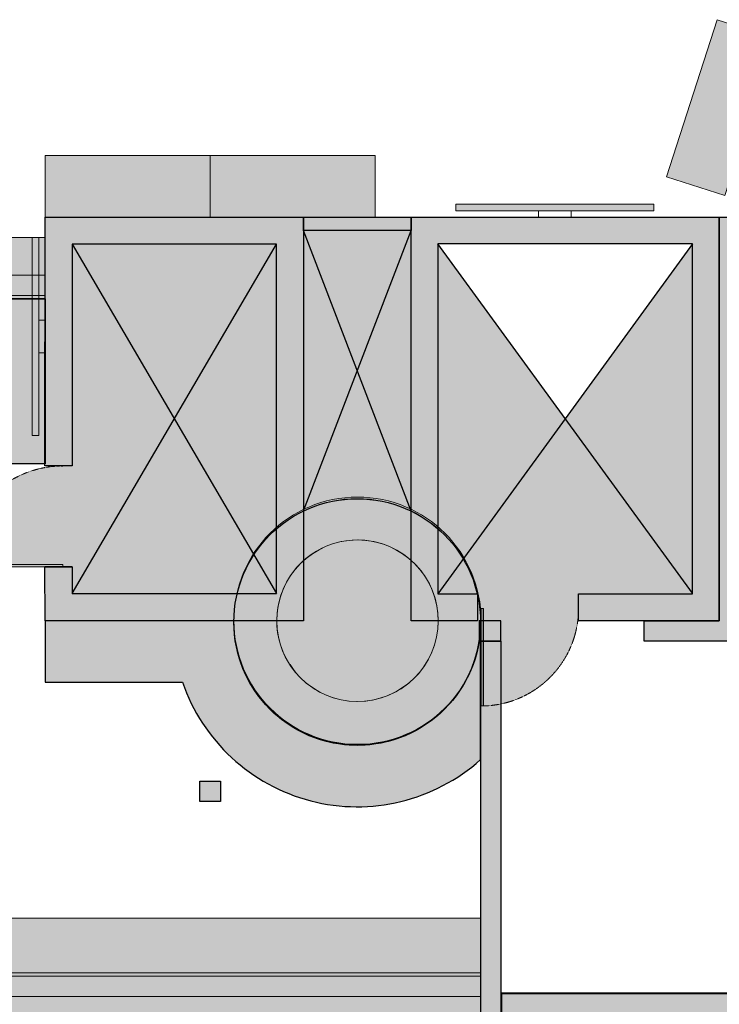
# Model space of a CAD drawing. Header units: millimetres. Extents: x 31882 to 271790, y -35693 to 24917.
# Tile 47 of 256: x 40835 to 46045, y 9248 to 16581. Entities that reach past the tile are written whole.
import ezdxf

# ---------------------------------------------------------------- set-up
doc = ezdxf.new("R2010")
doc.units = ezdxf.units.MM
doc.header["$MEASUREMENT"] = 0
doc.linetypes.add('( Dashed )', pattern=[0.75, 0.5, -0.25])
for name, color, linetype, lineweight in [('00 Structural', 2, 'Continuous', 25), ('02 Furniture', 14, 'Continuous', 25), ('02_Elevation 00', 8, 'Continuous', 9), ('A - TEXT', 7, 'Continuous', 13), ('Furniture', 14, 'Continuous', 9), ('Grey', 8, 'Continuous', 9), ('LEVEL-F-OVERALL LAYOUT$0$A-DETL', 251, 'Continuous', 15), ('LEVEL-F-OVERALL LAYOUT$0$A-FLOR-HRAL', 251, 'Continuous', 13), ('LEVEL-F-OVERALL LAYOUT$0$C-COLS', 251, 'Continuous', 13), ('WALL', 7, 'Continuous', 40)]:
    doc.layers.add(name, color=color, linetype=linetype, lineweight=lineweight)

# ---------------------------------------------------------------- blocks, each defined once
blk = doc.blocks.new('steel cols')
at = {"layer": '00 Structural', "ltscale": 0.25}
h = blk.add_hatch(color=10, dxfattribs=at)
h.dxf.hatch_style = 1
h.paths.add_polyline_path([(1723381.98, -77443.61), (1723381.98, -77449.61), (1723387.98, -77449.61), (1723387.98, -77443.61)])
blk.add_lwpolyline([(1723381.98, -77443.61), (1723387.98, -77443.61), (1723387.98, -77449.61), (1723381.98, -77449.61)], close=True, dxfattribs=at)
blk = doc.blocks.new('hbauiarhg')
at = {"transparency": 33554687}
h = blk.add_hatch(color=208, dxfattribs=at)
h.dxf.hatch_style = 1
h.paths.add_polyline_path([(973.13, 1344.16), (974.13, 1344.16), (974.13, 1302.08), (973.13, 1302.08)])
at = {"layer": '02_Elevation 00', "ltscale": 25}
blk.add_lwpolyline([(973.13, 1344.16), (974.13, 1344.16), (974.13, 1302.08), (973.13, 1302.08)], close=True, dxfattribs=at)
at = {"layer": 'Grey', "linetype": '( Dashed )', "ltscale": 0.2}
blk.add_arc((974.13, 1344.16), 42.08, 180, 270, dxfattribs=at)
blk = doc.blocks.new('cut elements')
at = {"ltscale": 0.25}
h = blk.add_hatch(color=253, dxfattribs=at)
h.dxf.hatch_style = 1
h.paths.add_polyline_path([(307.78, -279.12), (292, -279.16), (292, -334.52, -0.055626), (299.96, -335.49), (299.96, -287.12), (307.78, -287.08)])
h = blk.add_hatch(color=253, dxfattribs=at)
h.dxf.hatch_style = 1
h.paths.add_polyline_path([(410.36, -279.16), (337.37, -279.13), (337.37, -287.09), (402.4, -287.12), (402.4, -347), (318.94, -347, -0.06617), (324.17, -354.96), (410.36, -354.96)])
h = blk.add_hatch(color=253, dxfattribs=at)
h.dxf.hatch_style = 1
h.paths.add_polyline_path([(327.77, -370.68, 1), (255.45, -370.68, 1)])
h = blk.add_hatch(color=253, dxfattribs=at)
h.dxf.hatch_style = 1
h.paths.add_polyline_path([(292, -405.99), (292, -386.46), (410.36, -386.46), (410.36, -476.83), (292, -476.83), (292, -435.58), (299.89, -435.58), (299.89, -468.94), (402.47, -468.94), (402.47, -394.35), (299.89, -394.35), (299.89, -405.99)])
blk.add_line((307.78, -287.05), (307.78, -279.14), dxfattribs=at)
at = {"color": 14, "ltscale": 0.25}
for p, q in [((299.96, -287.12), (402.4, -347)), ((402.4, -287.12), (299.96, -347)), ((402.47, -468.94), (299.89, -394.35)), ((300.03, -468.94), (402.47, -394.35))]:
    blk.add_line(p, q, dxfattribs=at)
at = {"layer": '00 Structural', "ltscale": 0.25}
for points in [[(337.37, -287.12), (337.37, -279.13), (410.36, -279.16), (410.36, -354.96), (292, -354.96), (292, -279.16), (307.78, -279.12), (307.78, -287.08), (299.96, -287.12), (299.96, -347), (402.4, -347), (402.4, -287.12), (337.37, -287.09)], [(307.78, -287.08), (307.78, -279.12)]]:
    blk.add_lwpolyline(points, dxfattribs=at)
blk.add_lwpolyline([(292, -405.99), (292, -386.46), (410.36, -386.46), (410.36, -476.83), (292, -476.83), (292, -435.58), (299.89, -435.58), (299.89, -468.94), (402.47, -468.94), (402.47, -394.35), (299.89, -394.35), (299.89, -405.99)], close=True, dxfattribs=at)
blk.add_circle((291.61, -370.68), 36.16, dxfattribs=at)
at = {"layer": 'Grey'}
for p, xscale, yscale, zscale, rotation in [((992.73, 660.78), 0.7031476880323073, 0.7031476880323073, 0.7031476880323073, 180), ((-617.91, -1069.01), -0.6796147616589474, 0.6796147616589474, 0.6796147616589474, 270)]:
    blk.add_blockref('hbauiarhg', p, dxfattribs=dict(at, xscale=xscale, yscale=yscale, zscale=zscale, rotation=rotation))
blk = doc.blocks.new('r4ttwt')
at = {"ltscale": 0.25}
h = blk.add_hatch(color=255, dxfattribs=at)
h.dxf.hatch_style = 1
h.paths.add_polyline_path([(1719183.86, -78869.72, -0.994661), (1719111.54, -78869.34, -0.002677), (1719111.54, -78868.95), (1719056.19, -78868.95), (1719056.19, -78886.95), (1719096.48, -78886.95, 0.536793), (1719183.86, -78909.66)])
at = {"layer": '02 Furniture', "ltscale": 0.25}
h = blk.add_hatch(color=255, dxfattribs=at)
h.dxf.hatch_style = 1
h.paths.add_polyline_path([(1719056.19, -78774.59), (1719056.19, -78822.99), (1719038.19, -78822.99), (1719038.19, -78774.59)])
at = {"layer": 'Grey', "ltscale": 0.25}
h = blk.add_hatch(color=255, dxfattribs=at)
h.dxf.hatch_style = 1
edge = h.paths.add_edge_path()
edge.add_line((1719056.19, -78756.59), (1718972.19, -78756.59))
edge.add_arc((1718972.19, -78798.59), 42, 90, 180)
edge.add_line((1718930.19, -78798.59), (1718930.19, -78948.16))
edge.add_arc((1718972.19, -78948.16), 42, 180, 270)
edge.add_line((1718972.19, -78990.16), (1719002.19, -78990.16))
edge.add_line((1719002.19, -78990.16), (1719002.19, -78972.16))
edge.add_line((1719002.19, -78972.16), (1718972.19, -78972.16))
edge.add_arc((1718972.19, -78948.16), 24, 180, 270, ccw=False)
edge.add_line((1718948.19, -78948.16), (1718948.19, -78798.59))
edge.add_arc((1718972.19, -78798.59), 24, 90, 180, ccw=False)
edge.add_line((1718972.19, -78774.59), (1719056.19, -78774.59))
edge.add_line((1719056.19, -78774.59), (1719056.19, -78756.59))
h = blk.add_hatch(color=209, dxfattribs=at)
h.dxf.hatch_style = 1
edge = h.paths.add_edge_path()
edge.add_line((1719183.86, -78972.16), (1719183.86, -78956.16))
edge.add_line((1719183.86, -78956.16), (1718972.19, -78956.16))
edge.add_arc((1718972.19, -78948.16), 8, 180, 270, ccw=False)
edge.add_line((1718964.19, -78948.16), (1718964.19, -78798.59))
edge.add_arc((1718972.19, -78798.59), 8, 90, 180, ccw=False)
edge.add_line((1718972.19, -78790.59), (1719008.19, -78790.59))
edge.add_line((1719008.19, -78790.59), (1719008.19, -78774.59))
edge.add_line((1719008.19, -78774.59), (1718972.19, -78774.59))
edge.add_arc((1718972.19, -78798.59), 24, 90, 180)
edge.add_line((1718948.19, -78798.59), (1718948.19, -78948.16))
edge.add_arc((1718972.19, -78948.16), 24, 180, 270)
edge.add_line((1718972.19, -78972.16), (1719183.86, -78972.16))
at = {"layer": 'Grey', "ltscale": 0.25, "true_color": 0xffffff}
h = blk.add_hatch(color=7, dxfattribs=at)
h.dxf.hatch_style = 1
h.paths.add_polyline_path([(1719183.86, -78990.16), (1719032.21, -78990.16), (1719032.21, -78972.16), (1719183.86, -78972.16)])
at = {"ltscale": 0.25}
blk.add_line((1719056.19, -78774.59), (1719032.19, -78774.59), dxfattribs=at)
at = {"color": 14, "ltscale": 0.25}
for points in [[(1719032.19, -78774.59), (1719056.19, -78774.59)], [(1719044.19, -78774.59), (1719056.19, -78774.59)]]:
    blk.add_lwpolyline(points, dxfattribs=at)
at = {"layer": '02 Furniture', "color": 14, "ltscale": 0.25}
blk.add_lwpolyline([(1719056.19, -78774.59), (1719056.19, -78822.99), (1719038.19, -78822.99), (1719038.19, -78774.59)], close=True, dxfattribs=at)
for points in [[(1719183.86, -78868.95, -1.010764), (1719111.54, -78868.95), (1719056.19, -78868.95), (1719056.19, -78886.95), (1719096.48, -78886.95)], [(1719096.48, -78886.95, 0.536793), (1719183.86, -78909.66), (1719183.86, -78868.95)]]:
    blk.add_lwpolyline(points, format="xyb", dxfattribs=at)
at = {"layer": 'Grey', "color": 14, "ltscale": 0.25}
blk.add_lwpolyline([(1719056.19, -78756.59), (1718972.19, -78756.59, 0.414214), (1718930.19, -78798.59), (1718930.19, -78948.16, 0.414214), (1718972.19, -78990.16), (1719002.19, -78990.16), (1719002.19, -78972.16), (1718972.19, -78972.16, -0.414214), (1718948.19, -78948.16), (1718948.19, -78798.59, -0.414214), (1718972.19, -78774.59), (1719056.19, -78774.59)], format="xyb", close=True, dxfattribs=at)
at = {"layer": 'Grey', "linetype": '( Dashed )', "ltscale": 0.2}
blk.add_lwpolyline([(1719056.19, -78773.59), (1718972.19, -78773.59, 0.414214), (1718947.19, -78798.59), (1718947.19, -78948.16, 0.414214), (1718972.19, -78973.16), (1719002.19, -78973.16), (1719002.19, -78979.16), (1718972.19, -78979.16, -0.414214), (1718941.19, -78948.16), (1718941.19, -78798.59, -0.414214), (1718972.19, -78767.59), (1719056.19, -78767.59)], format="xyb", close=True, dxfattribs=at)
at = {"layer": 'Grey', "color": 14, "linetype": '( Dashed )', "ltscale": 0.2}
blk.add_lwpolyline([(1719183.86, -78972.16), (1719183.86, -78956.16), (1718972.19, -78956.16, -0.414214), (1718964.19, -78948.16), (1718964.19, -78798.59, -0.414214), (1718972.19, -78790.59), (1719008.19, -78790.59), (1719008.19, -78774.59), (1718972.19, -78774.59, 0.414214), (1718948.19, -78798.59), (1718948.19, -78948.16, 0.414214), (1718972.19, -78972.16)], format="xyb", close=True, dxfattribs=at)
at = {"layer": 'Grey', "ltscale": 0.25}
blk.add_lwpolyline([(1719183.86, -78990.16), (1719032.21, -78990.16), (1719032.21, -78972.16), (1719183.86, -78972.16)], close=True, dxfattribs=at)
at = {"layer": 'Grey', "linetype": '( Dashed )', "ltscale": 0.2}
blk.add_lwpolyline([(1719183.86, -78973.16), (1719032.21, -78973.16), (1719032.21, -78979.16), (1719183.86, -78979.16)], close=True, dxfattribs=at)
at = {"layer": '00 Structural', "rotation": 90}
blk.add_blockref('cut elements', (1718777.03, -79160.95), dxfattribs=at)

msp = doc.modelspace()

# ---------------------------------------------------------------- hatches: boundary and pattern name
at = {"ltscale": 0.25}
h = msp.add_hatch(color=207, dxfattribs=at)
h.dxf.hatch_style = 1
h.paths.add_polyline_path([(45557.5, 15207.4), (44084.3, 15207.4), (44084.3, 15156.6), (45557.5, 15156.6)])
h = msp.add_hatch(color=206, dxfattribs=at)
h.dxf.hatch_style = 1
h.paths.add_polyline_path([(46045, 12104.9), (46044.8, 15111.3), (46248, 15111.3), (46248.2, 11952.5), (45486.3, 11952.5), (45486.3, 12104.9)])
h = msp.add_hatch(color=209, dxfattribs=at)
h.dxf.hatch_style = 1
h.paths.add_polyline_path([(43749.5, 15009.7), (42949.4, 15009.7), (43349.4, 13965.8)])
h = msp.add_hatch(color=209, dxfattribs=at)
h.dxf.hatch_style = 1
h.paths.add_polyline_path([(42949.4, 15009.7), (42949.4, 12922.3), (43349.4, 13965.8)])
h = msp.add_hatch(color=209, dxfattribs=at)
h.dxf.hatch_style = 1
h.paths.add_polyline_path([(43749.5, 15009.7), (43349.4, 13965.8), (43749.5, 12921.4)])
h = msp.add_hatch(color=209, dxfattribs=at)
h.dxf.hatch_style = 1
h.paths.add_polyline_path([(41986.8, 13608.1), (41226.4, 14909.1), (41225.6, 13257.4), (41156.4, 13257.4, 0.40727), (40405, 12523.6), (41156.4, 12523.6), (41156.4, 12505.8), (41225.2, 12505.8), (41226.4, 12307.1)])
h = msp.add_hatch(color=207, dxfattribs=at)
h.dxf.hatch_style = 1
h.paths.add_polyline_path([(40928.1, 14958.2), (40928.1, 13485), (40978.9, 13485), (40978.9, 14958.2)])
h = msp.add_hatch(color=209, dxfattribs=at)
h.dxf.hatch_style = 1
h.paths.add_polyline_path([(42747.2, 14909.1), (41226.4, 14909.1), (41986.8, 13608.1)])
h = msp.add_hatch(color=209, dxfattribs=at)
h.dxf.hatch_style = 1
h.paths.add_polyline_path([(42747.2, 14909.1), (41986.8, 13608.1), (42578.5, 12595.7, -0.070228), (42747.2, 12789.3)])
h = msp.add_hatch(color=209, dxfattribs=at)
h.dxf.hatch_style = 1
h.paths.add_polyline_path([(43949.9, 14910.9), (43949.9, 12789.3, -0.08039), (44138.2, 12564.3), (44897.9, 13609)])
h = msp.add_hatch(color=209, dxfattribs=at)
h.dxf.hatch_style = 1
h.paths.add_polyline_path([(45844.6, 14910.9), (44897.9, 13609), (45844.6, 12308.9)])
h = msp.add_hatch(color=209, dxfattribs=at)
h.dxf.hatch_style = 1
h.paths.add_polyline_path([(43349.4, 13965.8), (42949.4, 12922.3, -0.229221), (43749.5, 12921.4)], flags=17)
h = msp.add_hatch(color=209, dxfattribs=at)
h.dxf.hatch_style = 1
h.paths.add_polyline_path([(41986.8, 13608.1), (41226.4, 12307.1), (42454.9, 12307.1, -0.086071), (42578.5, 12595.7)], flags=17)
h = msp.add_hatch(color=209, dxfattribs=at)
h.dxf.hatch_style = 1
h.paths.add_polyline_path([(44897.9, 13609), (44138.2, 12564.3, -0.076444), (44242.7, 12305.3), (44245.6, 12305.3), (44245.6, 12292.8, -0.051615), (44267.1, 12104.9), (44270.7, 12104.9), (44270.7, 12196.7), (44288, 12196.7), (44288, 12104.9), (44419.5, 12104.9), (44419.5, 11952.7), (44419.5, 11952.5), (44419.9, 11952.5), (44419.9, 11485.7, 0.354843), (44997.2, 12196.7), (44997.2, 12305.3), (45844.6, 12305.3), (45844.6, 12308.9)])
h = msp.add_hatch(color=206, dxfattribs=at)
h.dxf.hatch_style = 1
h.paths.add_polyline_path([(44419.5, 12104.9), (44256, 12104.9), (44256, 11952.7), (44419.5, 11952.7)])
h = msp.add_hatch(color=206, dxfattribs=at)
h.dxf.hatch_style = 1
h.paths.add_polyline_path([(44267.5, 9178.6), (44419.9, 9178.6), (44419.9, 9328.6), (44419.9, 11225.8), (44419.5, 11225.8), (44419.5, 11952.5), (44289.2, 11952.7), (44267.5, 11952.7)])
h = msp.add_hatch(color=206, dxfattribs=at)
h.dxf.hatch_style = 1
h.paths.add_polyline_path([(44419.9, 9328.6), (44419.9, 9178.6), (49215.5, 9178.6), (49215.5, 9328.6)])
at = {"layer": '00 Structural', "ltscale": 0.25}
h = msp.add_hatch(color=253, dxfattribs=at)
h.dxf.hatch_style = 1
h.paths.add_polyline_path([(43749.5, 15009.7), (43749.5, 15111.3), (42949.4, 15111.3), (42949.4, 15009.7)])
h = msp.add_hatch(color=209, dxfattribs=at)
h.dxf.hatch_style = 1
h.paths.add_polyline_path([(42949.4, 12922.3, -0.112884), (43348.6, 13013.6, -0.113402), (43749.5, 12921.4), (43349.4, 13965.8)])
h.paths.add_polyline_path([(42949.4, 15009.7), (42949.4, 12922.3), (43349.4, 13965.8)])
h.paths.add_polyline_path([(42949.4, 15009.7), (43349.4, 13965.8), (43749.5, 15009.7)])
h.paths.add_polyline_path([(43349.4, 13965.8), (43749.5, 12921.4), (43749.5, 15009.7)])
at = {"layer": 'Furniture', "ltscale": 0.25}
h = msp.add_hatch(color=255, dxfattribs=at)
h.dxf.hatch_style = 1
h.paths.add_polyline_path([(46465.2, 16440.3), (46087.5, 15270.4), (45652.4, 15410.9), (46030.2, 16580.8)])
h = msp.add_hatch(color=255, dxfattribs=at)
h.dxf.hatch_style = 1
h.paths.add_polyline_path([(41024.2, 15111.3), (42253.6, 15111.3), (42253.6, 15568.5), (41024.2, 15568.5)])
h = msp.add_hatch(color=255, dxfattribs=at)
h.dxf.hatch_style = 1
h.paths.add_polyline_path([(43482.9, 15111.3), (42253.6, 15111.3), (42253.6, 15568.5), (43482.9, 15568.5)])

# ---------------------------------------------------------------- linework, layer by layer
at = {"layer": '00 Structural', "ltscale": 0.25}
for p, q in [((42949.4, 12922.3), (43749.5, 15009.7)), ((43749.5, 12921.4), (42949.4, 15009.7))]:
    msp.add_line(p, q, dxfattribs=at)
for points in [[(42949.4, 15009.7), (42949.4, 15111.3), (43749.5, 15111.3), (43749.5, 15009.7)], [(46045, 12104.9), (46044.8, 15111.3), (46248, 15111.3), (46248.2, 11952.5), (45486.3, 11952.5), (45486.3, 12104.9)], [(44419.5, 12104.9), (44256, 12104.9), (44256, 11952.7), (44419.5, 11952.7)]]:
    msp.add_lwpolyline(points, close=True, dxfattribs=at)
msp.add_lwpolyline([(44419.9, 9178.6), (44419.9, 11952.5), (44267.5, 11952.7), (44267.5, 9178.6), (49215.5, 9178.6)], dxfattribs=at)
at = {"layer": '02_Elevation 00', "ltscale": 0.25}
msp.add_circle((43351, 12104.9), 601.3, dxfattribs=at)
at = {"layer": 'A - TEXT', "ltscale": 0.25}
msp.add_line((44289.4, 15156.6), (44257.3, 15156.6), dxfattribs=at)
at = {"layer": 'Furniture', "color": 14, "ltscale": 0.25}
for points in [[(46465.2, 16440.3), (46087.5, 15270.4), (45652.4, 15410.9), (46030.2, 16580.8)], [(41024.2, 15111.3), (42253.6, 15111.3), (42253.6, 15568.5), (41024.2, 15568.5)], [(43482.9, 15111.3), (42253.6, 15111.3), (42253.6, 15568.5), (43482.9, 15568.5)]]:
    msp.add_lwpolyline(points, close=True, dxfattribs=at)
at = {"layer": 'Furniture', "ltscale": 0.25}
for points in [[(44698.5, 15156.6), (44943.3, 15156.6), (44943.3, 15111.3), (44698.5, 15111.3)], [(40978.9, 14099.2), (40978.9, 14344), (41024.1, 14344), (41024.1, 14099.2)]]:
    msp.add_lwpolyline(points, close=True, dxfattribs=at)
at = {"layer": 'Grey', "ltscale": 0.25}
for points in [[(45557.5, 15207.4), (44084.3, 15207.4), (44084.3, 15156.6), (45557.5, 15156.6), (45557.5, 15207.4)], [(40928.1, 14958.2), (40928.1, 13485), (40978.9, 13485), (40978.9, 14958.2), (40928.1, 14958.2)]]:
    msp.add_lwpolyline(points, dxfattribs=at)
at = {"layer": 'LEVEL-F-OVERALL LAYOUT$0$A-DETL'}
msp.add_arc((43297.7, 12043.5), 520.4, 210.47735, 235.11626, dxfattribs=at)
at = {"layer": 'LEVEL-F-OVERALL LAYOUT$0$A-FLOR-HRAL'}
msp.add_circle((43351, 12104.9), 920.6, dxfattribs=at)
at = {"layer": 'LEVEL-F-OVERALL LAYOUT$0$C-COLS'}
for start, end in [(66.6, 211.19672), (246.6, 66.6), (222.31098, 230.23636), (230.26424, 246.6)]:
    msp.add_arc((43351, 12104.9), 601.3, start, end, dxfattribs=at)
at = {"layer": 'WALL', "color": 2}
msp.add_lwpolyline([(49215.5, 9178.6), (49215.5, 9328.6), (44419.9, 9328.6), (44419.9, 9178.6)], close=True, dxfattribs=at)

# ---------------------------------------------------------------- block references
at = {"xscale": 25.4, "yscale": 25.4, "zscale": 25.4}
msp.add_blockref('r4ttwt', (-43623003, 2015376.2), dxfattribs=at)
at = {"layer": '00 Structural', "xscale": 25.4, "yscale": 25.4, "zscale": 25.4, "rotation": 90}
msp.add_blockref('cut elements', (33933.5, 4688.2), dxfattribs=at)
msp.add_blockref('cut elements', (33933.5, 4688.2), dxfattribs=at)
at = {"layer": '00 Structural', "xscale": 25.4, "yscale": 25.4, "zscale": 25.4}
msp.add_blockref('steel cols', (-43731724.9, 1977978.7), dxfattribs=at)

doc.saveas('drawing.dxf')
